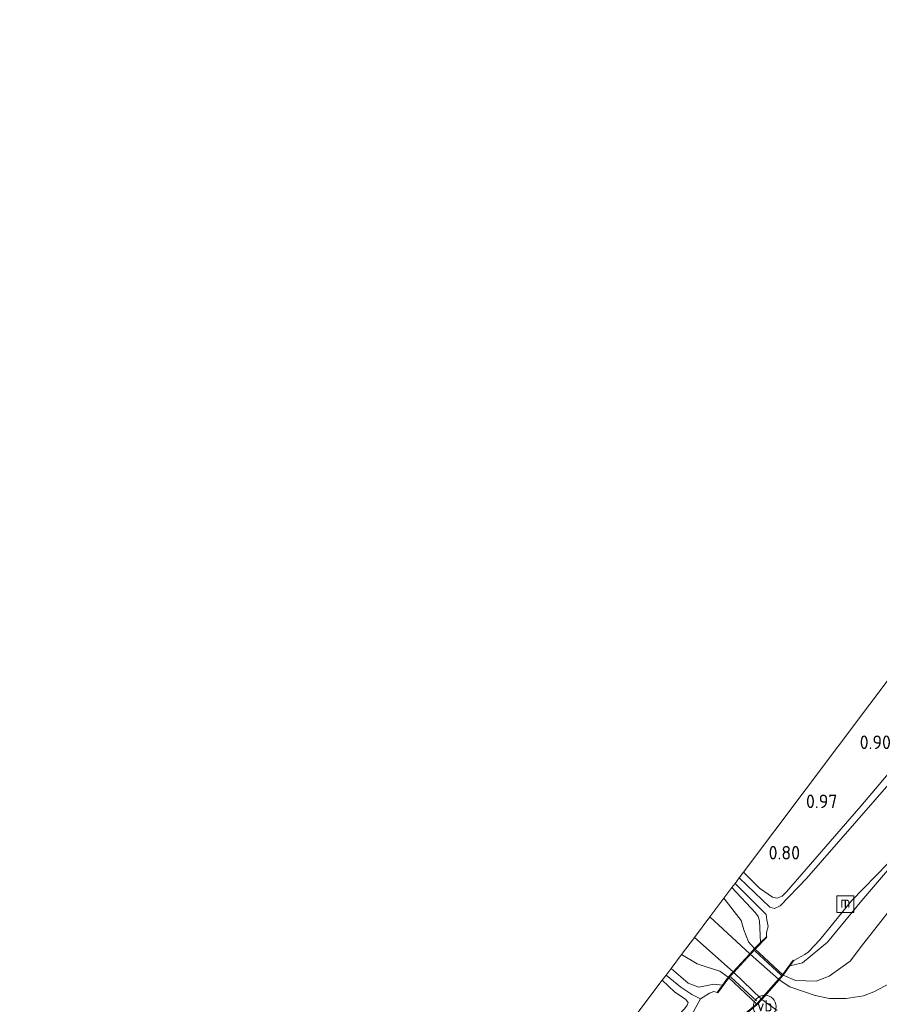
# Model space of a CAD drawing. Extents: x 130905 to 137824, y 412333 to 417928.
# Tile 139 of 256: x 133104 to 133217, y 414678 to 414808. Entities that reach past the tile are written whole.
import ezdxf
from ezdxf.enums import TextEntityAlignment as Align
from ezdxf.lldxf.tags import DXFTag

# ---------------------------------------------------------------- set-up
doc = ezdxf.new("R2010")
doc.units = 0
for name, color, linetype, lineweight in [('B-ME-GR-BOUWLAND_AKKERBOUW-GV', 80, 'Continuous', 13), ('B-ME-GR-GRAS-GV', 60, 'Continuous', 13), ('B-ME-GW-TALUD_KRUIN-G', 90, 'Continuous', 18), ('B-ME-IE-MEUBILAIR_WATERWEGMEUBILAIR-S', 150, 'Continuous', 25), ('B-ME-IE-MEUBILAIR_WEGMEUBILAIR-S', 7, 'Continuous', 25), ('B-ME-IE-TERREINAFSCHEIDING_KUNSTMATIG_HEKWERK-G', 20, 'IE-TERREINAFSCHEIDING-KUNSTMATIG', 18), ('B-ME-IE-TERREINAFSCHEIDING_KUNSTMATIG_MUUR-GV', 90, 'Continuous', 18), ('B-ME-KG-GRENS_OPNAME-G', 210, 'KG-OPNAME', 18), ('B-ME-KW-KUNSTWERK_BRUG-GV', 170, 'Continuous', 18), ('B-ME-OG-WATER_GREPPEL-G', 160, 'Continuous', 18), ('B-ME-OG-WATER_SLOOT-G', 120, 'Continuous', 18), ('B-ME-OG-WATER_SLOOT-GV', 120, 'Continuous', 18), ('B-ME-VH-VERHARDING_ASFALT-GV', 252, 'Continuous', 18), ('X-XX-AL-HOOGTELABEL-S', 7, 'Continuous', 25)]:
    doc.layers.add(name, color=color, linetype=linetype, lineweight=lineweight)
doc.styles.add('NLCS-ISO', font='NLCS-ISO.ttf')
doc.styles.add('NLCS-ISO-ANNOTATIVE-T18', font='NLCS-ISO.ttf', dxfattribs={"height": 1.8})
doc.styles.get("Standard").update_dxf_attribs({"font": 'arial.ttf'})
doc.linetypes.add('IE-TERREINAFSCHEIDING-KUNSTMATIG', pattern='A,4,[82,NLCS.SHX,S=0.75,R=90,X=0,Y=0],4,-2', length=10)
tags = doc.linetypes.add('KG-OPNAME', pattern='A,5.5,-2,["O",Standard,S=1.8,R=0,X=-0.5,Y=-0.9],-2,5.5,-2,[5,NLCS.SHX,S=0.75,R=0,X=0,Y=0],-2', length=19).pattern_tags.tags
tags[6] = DXFTag(74, 10)

# ---------------------------------------------------------------- blocks, each defined once
blk = doc.blocks.new('SAL-HOOGTELABEL-SO')
at = {"color": 0, "linetype": 'ByBlock', "lineweight": -2, "style": 'NLCS-ISO-ANNOTATIVE-T18'}
blk.add_attdef('HOOGTE', text='', height=1.8, dxfattribs=at).set_placement((2.79, 0), align=Align.RIGHT)
blk = doc.blocks.new('SIE-WATER_MEERPAAL-SO')
at = {"color": 0, "linetype": 'ByBlock', "lineweight": 18}
blk.add_lwpolyline([(-1.12, -1.12), (1.12, -1.12), (1.12, 1.12), (-1.12, 1.12)], close=True, dxfattribs=at)
at = {"color": 0, "linetype": 'ByBlock', "lineweight": 18, "style": 'NLCS-ISO'}
blk.add_text('m', height=1.5, dxfattribs=at).set_placement((0, 0.28), align=Align.MIDDLE_CENTER)
blk = doc.blocks.new('SIE-WEG_PAAL_VERKEERSBORD-SO')
at = {"color": 0, "linetype": 'ByBlock', "lineweight": 18}
blk.add_circle((0, 0), 1.5, dxfattribs=at)
at = {"color": 0, "linetype": 'ByBlock', "lineweight": 18, "style": 'NLCS-ISO'}
blk.add_text('vb', height=1.5, dxfattribs=at).set_placement((0, 0.13), align=Align.MIDDLE_CENTER)

msp = doc.modelspace()

# ---------------------------------------------------------------- linework, layer by layer
at = {"layer": 'B-ME-GR-BOUWLAND_AKKERBOUW-GV'}
msp.add_polyline3d([(133112.38, 414594.225, 0.568), (133110.929, 414593.081, 0.702), (133109.997, 414592.086, 0.715), (133108.384, 414590.446, 0.536), (133106.531, 414588.845, 0.517), (133103.595, 414593.399, 0.78), (133105.659, 414595.491, 0.629), (133106.369, 414594.949, 0.635), (133107.406, 414593.988, 0.707), (133107.749, 414594.363, 0.802), (133108.714, 414595.233, 0.765), (133109.124, 414595.667, 0.706), (133107.592, 414597.452, 0.593), (133182.486, 414673.381, 1), (133188.456, 414681.322, 0.728), (133190.125, 414679.745, 0.611), (133191.54, 414678.827, 0.565), (133191.911, 414678.375, 0.574), (133191.782, 414678.031, 0.571), (133191.414, 414677.567, 0.569), (133182.214, 414667.854, 0.818), (133168.061, 414652.767, 0.901), (133149.881, 414633.49, 0.817), (133129.372, 414612.203, 0.787)], close=True, dxfattribs=at)
at = {"layer": 'B-ME-GR-GRAS-GV'}
for points in [[(133226.86, 414718.673, 0.7), (133225.684, 414718.287, 0.6), (133224.695, 414718.297, 0.591), (133223.389, 414718.05, 0.577), (133222.922, 414717.732, 0.577), (133222.144, 414716.521, 0.594), (133222.092, 414715.247, 0.592), (133222.291, 414713.822, 0.61), (133222.198, 414713.205, 0.61), (133214.725, 414704.345, 0.673), (133204.884, 414693, 0.654), (133204.31, 414692.46, 0.651), (133203.656, 414692.166, 0.628), (133203.052, 414692.332, 0.621), (133201.328, 414693.487, 0.61), (133199.188, 414695.599, 0.613), (133220.019, 414723.31, 0.852)], [(133201.433, 414686.3, 0.983), (133200.658, 414685.53, 2.113), (133199.851, 414686.402, 2.122), (133199.253, 414688.003, 2.134), (133198.914, 414689.225, 2.118), (133196.628, 414692.193, 2.104), (133197.679, 414693.592, 0.622), (133200.805, 414690.25, 0.67), (133201.153, 414689.739, 0.682), (133201.314, 414689.187, 0.69)], [(133202.226, 414687.087, -0.173), (133201.433, 414686.3, 0.983), (133201.314, 414689.187, 0.69), (133201.153, 414689.739, 0.682), (133200.805, 414690.25, 0.67), (133197.679, 414693.592, 0.622), (133198.087, 414694.134, -0.176), (133201.265, 414690.935, -0.176), (133202.185, 414690.022, -0.176), (133202.294, 414689.328, -0.176), (133202.476, 414688.45, -0.176), (133202.252, 414687.632, -0.173)], [(133200.658, 414685.53, 2.113), (133200.026, 414684.831, 2.289), (133194.769, 414689.72, 2.178), (133196.628, 414692.193, 2.104), (133198.914, 414689.225, 2.118), (133199.253, 414688.003, 2.134), (133199.851, 414686.402, 2.122)], [(133197.863, 414682.433, 2.289), (133197.199, 414681.727, 2.289), (133196.079, 414682.543, 2.301), (133194.257, 414683.12, 2.272), (133193.097, 414683.506, 2.245), (133191.033, 414684.751, 2.188), (133192.715, 414686.988, 2.217)], [(133197.199, 414681.727, 2.289), (133196.448, 414680.7, 1.023), (133195.275, 414680.836, 0.856), (133193.324, 414680.407, 0.856), (133191.918, 414680.967, 0.856), (133189.643, 414682.901, 0.856), (133191.033, 414684.751, 2.188), (133193.097, 414683.506, 2.245), (133194.257, 414683.12, 2.272), (133196.079, 414682.543, 2.301)], [(133191.918, 414680.967, 0.856), (133193.324, 414680.407, 0.856), (133195.275, 414680.836, 0.856), (133196.448, 414680.7, 1.023), (133195.738, 414679.73, -0.173), (133195.287, 414679.829, -0.173), (133194.735, 414679.604, -0.173), (133193.532, 414678.892, -0.173), (133192.39, 414679.44, 0.047), (133190.922, 414680.407, 0.154), (133188.982, 414682.021, 0.153), (133189.643, 414682.901, 0.856)]]:
    msp.add_polyline3d(points, close=True, dxfattribs=at)
for points in [[(133223.248, 414712.782, -0.176), (133207.544, 414694.761, -0.176), (133204.035, 414691.159, -0.176), (133203.284, 414690.819, -0.176), (133202.69, 414690.97, -0.176), (133198.643, 414694.875, -0.176), (133199.188, 414695.599, 0.613), (133201.328, 414693.487, 0.61), (133203.052, 414692.332, 0.621), (133203.656, 414692.166, 0.628), (133204.31, 414692.46, 0.651), (133204.884, 414693, 0.654), (133214.725, 414704.345, 0.673), (133222.198, 414713.205, 0.61)], [(133218.973, 414691.16, 2.028), (133214.925, 414685.995, 2.113), (133213.293, 414683.839, 2.154), (133210.524, 414681.851, 2.169), (133208.815, 414681.223, 2.164), (133206.057, 414681.291, 2.182), (133204.461, 414682.007, 2.2), (133205.337, 414683.217, 0.531), (133206.992, 414683.638, 0.531), (133210.312, 414686.37, 0.531), (133214.834, 414691.889, 0.506), (133221.322, 414699.43, 0.431)], [(133221.322, 414699.43, 0.431), (133214.834, 414691.889, 0.506), (133210.312, 414686.37, 0.531), (133206.992, 414683.638, 0.531), (133205.337, 414683.217, 0.531), (133205.86, 414683.94, -0.173), (133207.322, 414684.743, -0.173), (133207.746, 414685.03, -0.173), (133209.289, 414686.655, -0.173), (133213.489, 414691.817, -0.173), (133218.279, 414696.764, -0.173)], [(133219.427, 414681.371, 2.312), (133216.434, 414679.821, 2.294), (133215.045, 414679.264, 2.31), (133212.777, 414678.942, 2.224), (133210.562, 414678.93, 2.199), (133208.676, 414679.321, 2.199), (133205.33, 414680.469, 2.18), (133203.918, 414681.388, 2.207), (133204.461, 414682.007, 2.2), (133206.057, 414681.291, 2.182), (133208.815, 414681.223, 2.164), (133210.524, 414681.851, 2.169), (133213.293, 414683.839, 2.154), (133214.925, 414685.995, 2.113), (133218.973, 414691.16, 2.028)], [(133191.782, 414678.031, 0.571), (133191.911, 414678.375, 0.574), (133191.54, 414678.827, 0.565), (133190.125, 414679.745, 0.611), (133188.456, 414681.322, 0.728), (133188.982, 414682.021, 0.153), (133190.922, 414680.407, 0.154), (133192.39, 414679.44, 0.047), (133193.532, 414678.892, -0.173), (133192.363, 414676.816, -0.173)], [(133201.028, 414678.137, 2.257), (133201.613, 414678.781, 2.214), (133203.648, 414677.319, 2.185)]]:
    msp.add_polyline3d(points, dxfattribs=at)
at = {"layer": 'B-ME-GW-TALUD_KRUIN-G'}
for points in [[(133365.152, 414886.011, 1.324), (133347.918, 414862.392, 1.524), (133329.376, 414836.484, 1.506), (133320.517, 414824.291, 1.441), (133310.448, 414810.693, 1.442), (133305.041, 414803.392, 1.443), (133288.82, 414781.326, 1.305), (133269.927, 414755.714, 1.539), (133250.292, 414728.273, 1.692), (133237.053, 414711.842, 1.918), (133232.561, 414706.418, 1.869), (133228.727, 414702.979, 1.809), (133223.005, 414696.036, 1.978), (133218.973, 414691.16, 2.028), (133214.925, 414685.995, 2.113), (133213.293, 414683.839, 2.154), (133210.524, 414681.851, 2.169), (133208.815, 414681.223, 2.164), (133206.057, 414681.291, 2.182), (133204.461, 414682.007, 2.2)], [(133196.628, 414692.193, 2.104), (133198.914, 414689.225, 2.118), (133199.253, 414688.003, 2.134), (133199.851, 414686.402, 2.122), (133200.658, 414685.53, 2.113)], [(133197.199, 414681.727, 2.289), (133196.079, 414682.543, 2.301), (133194.257, 414683.12, 2.272), (133193.097, 414683.506, 2.245), (133191.033, 414684.751, 2.188)]]:
    msp.add_polyline3d(points, dxfattribs=at)
at = {"layer": 'B-ME-IE-TERREINAFSCHEIDING_KUNSTMATIG_HEKWERK-G'}
for points in [[(133204.178, 414682.014, 2.2), (133200.696, 414685.221, 2.114)], [(133197.529, 414681.744, 2.296), (133200.937, 414678.615, 2.296)]]:
    msp.add_polyline3d(points, dxfattribs=at)
at = {"layer": 'B-ME-IE-TERREINAFSCHEIDING_KUNSTMATIG_MUUR-GV'}
for points in [[(133197.273, 414681.658, -0.173), (133195.819, 414679.671, -0.173), (133195.738, 414679.73, -0.173), (133196.448, 414680.7, 1.023), (133197.199, 414681.727, 2.289), (133197.863, 414682.433, 2.289), (133200.026, 414684.831, 2.289), (133200.658, 414685.53, 2.113), (133201.433, 414686.3, 0.983), (133202.226, 414687.087, -0.173), (133202.296, 414687.016, -0.173), (133200.732, 414685.462, -0.173)], [(133201.028, 414678.137, 2.257), (133199.064, 414676.502, -0.173), (133199, 414676.58, -0.173), (133200.953, 414678.205, -0.173), (133201.53, 414678.855, -0.173), (133204.38, 414682.066, -0.173), (133205.779, 414683.999, -0.173), (133205.86, 414683.94, -0.173), (133205.337, 414683.217, 0.531), (133204.461, 414682.007, 2.2), (133203.918, 414681.388, 2.207), (133201.613, 414678.781, 2.214)]]:
    msp.add_polyline3d(points, close=True, dxfattribs=at)
at = {"layer": 'B-ME-KG-GRENS_OPNAME-G'}
msp.add_polyline3d([(133353.271, 414904.233, 1.122), (133277.218, 414800.221, 1.042), (133273.386, 414794.98, 1.068), (133263.735, 414781.78, 1.14), (133263.547, 414781.524, 1.14), (133259.105, 414775.449, 1.14), (133259.152, 414774.595, 1.14), (133259.163, 414774.395, 1.14), (133259.592, 414766.533, 0.901), (133251.596, 414765.316, 1.058), (133220.019, 414723.31, 0.852), (133199.188, 414695.599, 0.613), (133198.643, 414694.875, -0.176), (133198.087, 414694.134, -0.176), (133197.679, 414693.592, 0.622), (133196.628, 414692.193, 2.104), (133194.769, 414689.72, 2.178), (133192.715, 414686.988, 2.217), (133191.033, 414684.751, 2.188), (133189.643, 414682.901, 0.856), (133188.982, 414682.021, 0.153), (133188.456, 414681.322, 0.728), (133182.486, 414673.381, 1)], dxfattribs=at)
at = {"layer": 'B-ME-KW-KUNSTWERK_BRUG-GV'}
msp.add_polyline3d([(133204.424, 414682.041, 2.2), (133200.991, 414678.17, 2.257), (133197.236, 414681.693, 2.289), (133200.695, 414685.497, 2.113)], close=True, dxfattribs=at)
at = {"layer": 'B-ME-OG-WATER_GREPPEL-G'}
msp.add_polyline3d([(133188.982, 414682.021, 0.153), (133190.922, 414680.407, 0.154), (133192.39, 414679.44, 0.047), (133193.532, 414678.892, -0.173)], dxfattribs=at)
at = {"layer": 'B-ME-OG-WATER_SLOOT-G'}
for points in [[(133364.041, 414887.727, 0.468), (133360.363, 414882.392, 0.531), (133348.964, 414866.38, 0.368), (133343.697, 414859.593, 0.368), (133333.031, 414845.115, 0.368), (133320.708, 414827.915, 0.343), (133309.087, 414811.959, 0.368), (133305.103, 414806.615, 0.356), (133297.314, 414795.788, 0.343), (133286.181, 414781.282, 0.343), (133276.893, 414768.346, 0.356), (133270.695, 414759.615, 0.393), (133261.742, 414748.566, 0.356), (133252.98, 414737.411, 0.368), (133241.596, 414723.661, 0.356), (133230.857, 414710.506, 0.481), (133221.322, 414699.43, 0.431), (133214.834, 414691.889, 0.506), (133210.312, 414686.37, 0.531), (133206.992, 414683.638, 0.531), (133205.337, 414683.217, 0.531)], [(133226.86, 414718.673, 0.7), (133225.684, 414718.287, 0.6), (133224.695, 414718.297, 0.591), (133223.389, 414718.05, 0.577), (133222.922, 414717.732, 0.577), (133222.144, 414716.521, 0.594), (133222.092, 414715.247, 0.592), (133222.291, 414713.822, 0.61), (133222.198, 414713.205, 0.61), (133214.725, 414704.345, 0.673), (133204.884, 414693, 0.654), (133204.31, 414692.46, 0.651), (133203.656, 414692.166, 0.628), (133203.052, 414692.332, 0.621), (133201.328, 414693.487, 0.61), (133199.188, 414695.599, 0.613)], [(133201.433, 414686.3, 0.983), (133201.314, 414689.187, 0.69), (133201.153, 414689.739, 0.682), (133200.805, 414690.25, 0.67), (133197.679, 414693.592, 0.622)], [(133196.448, 414680.7, 1.023), (133195.275, 414680.836, 0.856), (133193.324, 414680.407, 0.856), (133191.918, 414680.967, 0.856), (133189.643, 414682.901, 0.856)], [(133110.929, 414593.081, 0.702), (133112.38, 414594.225, 0.568), (133129.372, 414612.203, 0.787), (133149.881, 414633.49, 0.817), (133168.061, 414652.767, 0.901), (133182.214, 414667.854, 0.818), (133191.414, 414677.567, 0.569), (133191.782, 414678.031, 0.571), (133191.911, 414678.375, 0.574), (133191.54, 414678.827, 0.565), (133190.125, 414679.745, 0.611), (133188.456, 414681.322, 0.728)]]:
    msp.add_polyline3d(points, dxfattribs=at)
at = {"layer": 'B-ME-OG-WATER_SLOOT-GV'}
for points in [[(133307.381, 414810.287, -0.173), (133290.73, 414788.697, -0.173), (133279.32, 414773.125, -0.173), (133270.478, 414760.022, -0.173), (133259.528, 414746.617, -0.173), (133251.644, 414736.498, -0.173), (133242.012, 414725.001, -0.173), (133226.842, 414706.98, -0.173), (133218.279, 414696.764, -0.173), (133213.489, 414691.817, -0.173), (133209.289, 414686.655, -0.173), (133207.746, 414685.03, -0.173), (133207.322, 414684.743, -0.173), (133205.86, 414683.94, -0.173), (133205.779, 414683.999, -0.173), (133204.38, 414682.066, -0.173), (133201.53, 414678.855, -0.173), (133200.953, 414678.205, -0.173), (133199, 414676.58, -0.173)], [(133192.363, 414676.816, -0.173), (133193.532, 414678.892, -0.173), (133194.735, 414679.604, -0.173), (133195.287, 414679.829, -0.173), (133195.738, 414679.73, -0.173), (133195.819, 414679.671, -0.173), (133197.273, 414681.658, -0.173), (133200.732, 414685.462, -0.173), (133202.296, 414687.016, -0.173), (133202.226, 414687.087, -0.173), (133202.252, 414687.632, -0.173), (133202.476, 414688.45, -0.176), (133202.294, 414689.328, -0.176), (133202.185, 414690.022, -0.176), (133201.265, 414690.935, -0.176), (133198.087, 414694.134, -0.176), (133198.643, 414694.875, -0.176), (133202.69, 414690.97, -0.176), (133203.284, 414690.819, -0.176), (133204.035, 414691.159, -0.176), (133207.544, 414694.761, -0.176), (133223.248, 414712.782, -0.176)]]:
    msp.add_polyline3d(points, dxfattribs=at)
at = {"layer": 'B-ME-VH-VERHARDING_ASFALT-GV'}
msp.add_polyline3d([(133203.648, 414677.319, 2.185), (133201.613, 414678.781, 2.214), (133203.918, 414681.388, 2.207), (133205.33, 414680.469, 2.18), (133208.676, 414679.321, 2.199), (133210.562, 414678.93, 2.199), (133212.777, 414678.942, 2.224), (133215.045, 414679.264, 2.31), (133216.434, 414679.821, 2.294), (133219.427, 414681.371, 2.312), (133221.846, 414683.219, 2.336), (133223.244, 414684.682, 2.332), (133227.63, 414690.481, 2.213), (133238.158, 414706.094, 1.932), (133250.063, 414722.729, 1.737), (133261.527, 414738.786, 1.68), (133274.588, 414757.081, 1.487), (133285.596, 414772.145, 1.317), (133302.592, 414795.144, 1.357), (133313.095, 414809.693, 1.398)], dxfattribs=at)
for points in [[(133200.026, 414684.831, 2.289), (133197.863, 414682.433, 2.289), (133192.715, 414686.988, 2.217), (133194.769, 414689.72, 2.178)], [(133203.843, 414681.455, 2.207), (133201.523, 414678.862, 2.214), (133197.937, 414682.366, 2.289), (133200.1, 414684.764, 2.289)]]:
    msp.add_polyline3d(points, close=True, dxfattribs=at)

# ---------------------------------------------------------------- block references
at = {"layer": 'B-ME-IE-MEUBILAIR_WATERWEGMEUBILAIR-S'}
msp.add_blockref('SIE-WATER_MEERPAAL-SO', (133212.664, 414691.388, 1.102), dxfattribs=at)
at = {"layer": 'B-ME-IE-MEUBILAIR_WEGMEUBILAIR-S'}
msp.add_blockref('SIE-WEG_PAAL_VERKEERSBORD-SO', (133202.015, 414677.847, 2.244), dxfattribs=at)
at = {"layer": 'X-XX-AL-HOOGTELABEL-S'}
for p, values in [((133215.891, 414711.883, 0.9), {'HOOGTE': '0.90'}), ((133208.82, 414704.077, 0.968), {'HOOGTE': '0.97'}), ((133203.89, 414697.288, 0.802), {'HOOGTE': '0.80'})]:
    msp.add_blockref('SAL-HOOGTELABEL-SO', p, dxfattribs=at).add_auto_attribs(values)

doc.saveas('drawing.dxf')
